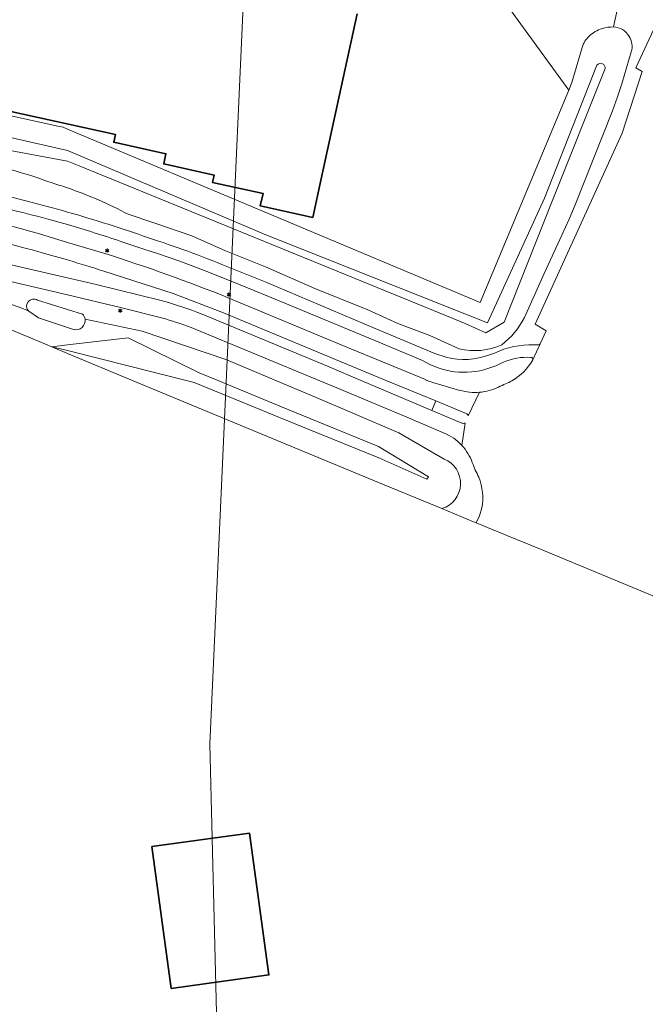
# Model space of a CAD drawing. Header units: metres. Extents: x 140853 to 145288, y 474558 to 480269.
# Tile 165 of 256: x 144988 to 145143, y 477595 to 477840. Entities that reach past the tile are written whole.
import ezdxf
from ezdxf.enums import TextEntityAlignment as Align

# ---------------------------------------------------------------- set-up
doc = ezdxf.new("R2010")
doc.units = ezdxf.units.M
doc.header["$MEASUREMENT"] = 0
for name, color, linetype, lineweight in [('B-WE-GR-BEPLANTING_CULTUUR_BOSPLANTSOEN-G', 90, 'GR-PLANTSOEN', 18), ('B-WE-GR-GRAS_KRUIDENRIJK-G', 80, 'Continuous', 18), ('B-WE-IE-TERREINAFSCHEIDING_KUNSTMATIG_HEKWERK-G', 20, 'IE-TERREINAFSCHEIDING-KUNSTMATIG', 18), ('B-WE-KL-ET_LS_OV_LICHTMAST-S', 190, 'Continuous', 18), ('B-WE-OG-BEBOUWING-G', 7, 'Continuous', 35), ('B-WE-OG-HULPLIJN-G', 50, 'Continuous', 18), ('B-WE-OG-TERREIN_ERF-G', 7, 'Continuous', 18), ('B-WE-OG-WATER_GREPPEL-G', 160, 'Continuous', 18), ('B-WE-VH-VERHARDING_ASFALT-G', 252, 'Continuous', 18)]:
    doc.layers.add(name, color=color, linetype=linetype, lineweight=lineweight)
doc.styles.add('NLCS-ISO', font='txt')
doc.linetypes.add('GR-PLANTSOEN', pattern='A,0,[179,NLCS.shx,S=2,R=0,X=0,Y=0],-4', length=4)
doc.linetypes.add('IE-TERREINAFSCHEIDING-KUNSTMATIG', pattern='A,4,[82,NLCS.shx,S=0.75,R=90,X=0,Y=0],4,-2', length=10)

# ---------------------------------------------------------------- blocks, each defined once
blk = doc.blocks.new('B-SIE-WEG_LICHTMAST-SO')
at = {"ltscale": 0.1}
for p, q in [((-1.1, 0.6), (-2.2, 1.3)), ((0, 1.3), (0, 2.5)), ((1.1, 0.6), (2.2, 1.3)), ((-1.1, -0.6), (-2.2, -1.3)), ((0, -1.3), (0, -2.5)), ((1.1, -0.6), (2.2, -1.3))]:
    blk.add_line(p, q, dxfattribs=at)
at = {"flags": 128}
for points in [[(-1.2, 0.5), (1.2, 0.5)], [(-1.2, -0.5), (1.2, -0.5)]]:
    blk.add_lwpolyline(points, dxfattribs=at)
at = {"ltscale": 0.1}
blk.add_circle((0, 0), 1.27, dxfattribs=at)
at = {"style": 'NLCS-ISO'}
blk.add_attdef('TYPE', text='', height=1.8, dxfattribs=at).set_placement((0, 2.5), align=Align.BOTTOM_CENTER)

msp = doc.modelspace()

# ---------------------------------------------------------------- linework, layer by layer
at = {"layer": 'B-WE-GR-BEPLANTING_CULTUUR_BOSPLANTSOEN-G', "ltscale": 0.2, "flags": 128}
for points in [[(145000, 477888.369), (145042.348, 477889.648), (145086.345, 477874.25), (145124.228, 477822.044), (145124.959, 477823.962), (145127.523, 477832.607), (145127.523, 477832.607, -0.0707512), (145128.229, 477834.184), (145128.229, 477834.184, -0.0580976), (145129.191, 477835.356), (145129.191, 477835.356, -0.1202891), (145132.485, 477837.348), (145132.485, 477837.348, -0.0722979), (145135.319, 477837.719), (145135.319, 477837.719), (145138.595, 477852.955), (145158.721, 477867.988), (145163.206, 477871.337), (145164.174, 477874.157), (145117.306, 477889.939), (145113.594, 477881.276), (145125.769, 477873.416), (145133.664, 477875.952), (145139.37, 477873.577), (145130.518, 477851.084), (145123.33, 477845.922), (145101.175, 477873.499), (145100.436, 477874.944), (145097.17, 477880.688), (145101.52, 477893.173), (145055.712, 477909.11), (145036.863, 477914.011), (145036.543, 477912.268), (145070.6, 477899.127), (145069.123, 477895.626), (145067.825, 477892.547), (145035.765, 477903.719), (145000, 477903.749), (144974.14, 477903.771), (144958.501, 477903.824), (144959.374, 477902.024), (144960.238, 477901.251), (144960.238, 477901.251, -0.3530039), (144963.427, 477894.864), (144963.427, 477894.864, 0.5054892), (144965.547, 477890.46), (144965.547, 477890.46), (144967.821, 477889.028), (144967.797, 477887.827), (145000, 477888.369)], [(145093.865, 477755.849, 0.1630086), (145104.539, 477756.443), (145104.539, 477756.443), (145105.782, 477756.85), (145105.782, 477756.85, -0.117091), (145115.604, 477758.914), (145115.604, 477758.914), (145116.743, 477758.923), (145116.743, 477758.923, 0.291009), (145117.139, 477759.176), (145117.139, 477759.176), (145118.573, 477762.387), (145115.897, 477764.003), (145137.421, 477811.363), (145142.406, 477826.706), (145140.852, 477827.554), (145151.826, 477851.289), (145158.721, 477867.988), (145138.595, 477852.955), (145135.319, 477837.719), (145135.319, 477837.719, -0.2530915), (145139.194, 477835.39), (145139.194, 477835.39, -0.20874), (145139.713, 477831.581), (145139.713, 477831.581), (145137.35, 477823.597), (145136.293, 477820.393), (145135.034, 477816.934), (145125.81, 477793.635), (145124.348, 477790.074), (145122.532, 477786.055), (145118.142, 477776.59), (145113.223, 477765.661), (145113.223, 477765.661, -0.1151478), (145107.604, 477758.948), (145107.604, 477758.948, -0.1721479), (145097.084, 477757.937), (145097.084, 477757.937), (145089.758, 477761.197), (145081.891, 477764.234), (145074.435, 477767.609), (145061.298, 477772.913), (145049.052, 477778.205), (145039.14, 477782.203), (145030.795, 477785.933), (145021.669, 477789.07), (145015.069, 477791.274), (145015.069, 477791.274, 0.0393444), (145000, 477797.813), (145000, 477797.813, 0.0099927), (144996.175, 477799.045), (144996.175, 477799.045, 0.0344405), (144979.794, 477803.819), (144979.794, 477803.819, 0.0095091), (144975.263, 477804.72), (144975.263, 477804.72), (144961.882, 477807.123), (144948.665, 477809.517), (144945.251, 477809.365), (144941.636, 477809.732), (144937.978, 477810.892), (144936.945, 477808.013), (144936.945, 477808.013, 0.1142016), (144951.306, 477802.699), (144951.306, 477802.699), (144961.39, 477800.87), (144961.39, 477800.87, -0.013669), (144979.907, 477797.031), (144979.907, 477797.031, -0.0107625), (145000, 477791.825), (145000, 477791.825, -0.0157596), (145020.061, 477785.447), (145020.061, 477785.447, -0.0211359), (145039.453, 477778.333), (145039.453, 477778.333), (145048.954, 477774.518), (145076.243, 477762.97), (145091.048, 477756.789), (145093.865, 477755.849)], [(144935.362, 477826.806), (144934.676, 477823.038), (144934.929, 477819.323), (144936.089, 477815.087), (144937.978, 477810.892), (144941.636, 477809.732), (144945.251, 477809.365), (144948.665, 477809.517), (144961.882, 477807.123), (144975.263, 477804.72), (144975.263, 477804.72, -0.0095091), (144979.794, 477803.819), (144979.794, 477803.819, -0.0344405), (144996.175, 477799.045), (144996.175, 477799.045, -0.0099927), (145000, 477797.813), (145000, 477797.813, -0.0393444), (145015.069, 477791.274), (145015.069, 477791.274), (145021.669, 477789.07), (145030.795, 477785.933), (145039.14, 477782.203), (145049.052, 477778.205), (145061.298, 477772.913), (145074.435, 477767.609), (145081.891, 477764.234), (145089.758, 477761.197), (145097.084, 477757.937), (145097.084, 477757.937, 0.1721479), (145107.604, 477758.948), (145107.604, 477758.948, 0.1151478), (145113.223, 477765.661), (145113.223, 477765.661), (145118.142, 477776.59), (145122.532, 477786.055), (145124.348, 477790.074), (145125.81, 477793.635), (145135.034, 477816.934), (145136.293, 477820.393), (145137.35, 477823.597), (145139.713, 477831.581), (145139.713, 477831.581, 0.20874), (145139.194, 477835.39), (145139.194, 477835.39, 0.2530915), (145135.319, 477837.719), (145135.319, 477837.719, 0.0722979), (145132.485, 477837.348), (145132.485, 477837.348, 0.1202891), (145129.191, 477835.356), (145129.191, 477835.356, 0.0580976), (145128.229, 477834.184), (145128.229, 477834.184, 0.0707512), (145127.523, 477832.607), (145127.523, 477832.607), (145124.959, 477823.962), (145124.228, 477822.044), (145102.22, 477769.375), (145000, 477812.409), (144998.908, 477812.868), (144997.61, 477813.153), (144935.362, 477826.806)], [(145000, 477807.091), (144942.232, 477820.201), (144941.285, 477815.376), (145000, 477804.439), (145002.895, 477803.279), (145090.697, 477767.404), (145098.551, 477764.212), (145103.683, 477761.884), (145108.223, 477764.52), (145120.078, 477794.566), (145133.226, 477827.394), (145133.226, 477827.394, 0.3386103), (145132.562, 477828.611), (145132.562, 477828.611, 0.3482307), (145131.192, 477828.25), (145131.192, 477828.25), (145118.217, 477795.3), (145104.058, 477764.368), (145052.663, 477784.752), (145049.155, 477786.213), (145000, 477807.091)], [(144996.099, 477758.403), (145000, 477756.78), (145016.301, 477750), (145077.094, 477724.807), (145092.791, 477718.298), (145092.791, 477718.298, 0.708616), (145093.297, 477730.598), (145093.297, 477730.598), (145082.095, 477737.129), (145060.425, 477746.374), (145051.802, 477750), (145039.5, 477755.173), (145018.529, 477762.32), (145004.348, 477765.293), (145004.348, 477765.293, -0.5384839), (145001.519, 477762.692), (145001.519, 477762.692), (145000, 477763.195), (144992.84, 477765.564), (144990.404, 477767.224), (144988.916, 477767.928), (144976.362, 477772.27), (144966.748, 477775.026), (144934.402, 477779.912), (144925.969, 477779.431), (144932.32, 477777.485), (144948.326, 477773.26), (144968.578, 477769.849), (144991.387, 477760.363), (144996.099, 477758.403)]]:
    msp.add_lwpolyline(points, format="xyb", close=True, dxfattribs=at)
for points in [[(145131.192, 477828.25, -0.3482307), (145132.562, 477828.611)], [(145132.562, 477828.611, -0.3386103), (145133.226, 477827.394)]]:
    msp.add_lwpolyline(points, format="xyb", dxfattribs=at)
for points in [[(145000, 477804.439), (144941.285, 477815.376), (144942.232, 477820.201), (145000, 477807.091), (145049.155, 477786.213), (145052.663, 477784.752), (145104.058, 477764.368), (145118.217, 477795.3), (145131.192, 477828.25)], [(145133.226, 477827.394), (145120.078, 477794.566), (145108.223, 477764.52), (145103.683, 477761.884), (145098.551, 477764.212), (145090.697, 477767.404), (145002.895, 477803.279), (145000, 477804.439)]]:
    msp.add_lwpolyline(points, dxfattribs=at)
for points in [[(145037.486, 477750), (145053.045, 477743.556), (145077.081, 477733.707), (145089.417, 477726.147), (145089.026, 477725.587), (145077.187, 477730.901), (145056.622, 477739.277), (145031.378, 477749.587), (145029.744, 477750), (145000, 477757.517), (144996.099, 477758.403), (145000, 477758.868), (145015.048, 477760.662), (145032.667, 477751.996), (145037.486, 477750)], [(144996.099, 477758.403), (145000, 477757.517), (145029.744, 477750), (145031.378, 477749.587), (145056.622, 477739.277), (145077.187, 477730.901), (145089.026, 477725.587), (145089.417, 477726.147), (145077.081, 477733.707), (145053.045, 477743.556), (145037.486, 477750), (145032.667, 477751.996), (145015.048, 477760.662), (145000, 477758.868), (144996.099, 477758.403)]]:
    msp.add_lwpolyline(points, close=True, dxfattribs=at)
at = {"layer": 'B-WE-GR-GRAS_KRUIDENRIJK-G', "ltscale": 0.2, "flags": 128}
for points in [[(144978.654, 477790.095, -0.0167095), (144993.065, 477786.398), (144993.065, 477786.398), (145000, 477784.319), (145009.245, 477781.547), (145009.245, 477781.547, -0.0192273), (145039.782, 477770.594), (145039.782, 477770.594), (145068.793, 477758.487), (145088.7, 477750.322), (145088.684, 477750.216), (145089.308, 477750), (145090.51, 477749.572), (145097.25, 477747.625), (145097.25, 477747.625, 0.0927118), (145102.093, 477747.14), (145102.093, 477747.14, 0.0927605), (145106.784, 477748.439), (145106.784, 477748.439, -0.016004), (145108.576, 477749.234), (145108.576, 477749.234, 0.0310715), (145110.124, 477750), (145110.124, 477750, 0.1324369), (145115.303, 477755.158), (145115.303, 477755.158, 0.5174677), (145114.817, 477755.795), (145114.817, 477755.795, 0.1147893), (145108.065, 477754.648), (145108.065, 477754.648, -0.2112315), (145091.813, 477753.177), (145091.813, 477753.177), (145089.989, 477753.94), (145087.967, 477755.031), (145077.144, 477759.579), (145051.497, 477770.234), (145042.822, 477773.766), (145034.344, 477777.138), (145027.574, 477779.724), (145022.587, 477781.458), (145018.93, 477782.621), (145013.191, 477784.566), (145013.191, 477784.566, 0.010383), (145000, 477788.719), (145000, 477788.719), (144994.919, 477790.16), (144994.919, 477790.16, 0.0041016), (144975.637, 477794.951)], [(144986.037, 477778.775), (145000, 477775.519), (145007.105, 477773.862), (145023.199, 477769.894), (145023.199, 477769.894, -0.0300896), (145033.335, 477766.503), (145033.335, 477766.503), (145064.425, 477753.638), (145072.919, 477750), (145090.242, 477742.642), (145091.283, 477744.998), (145091.283, 477744.998), (145079.119, 477750), (145067.388, 477754.836), (145038.682, 477766.822), (145026.202, 477771.595), (145008.999, 477777.183), (145008.999, 477777.183, 0.0055447), (145000, 477779.949), (145000, 477779.949, 0.0205568), (144966.093, 477788.458)], [(144976.362, 477772.27), (144988.916, 477767.928), (144990.404, 477767.224), (144990.404, 477767.224, -0.9085819), (144992.612, 477769.96), (144992.612, 477769.96), (145000, 477767.684), (145003.718, 477766.538), (145003.718, 477766.538, -0.1560923), (145004.348, 477765.293), (145004.348, 477765.293), (145018.529, 477762.32), (145039.5, 477755.173), (145051.802, 477750), (145060.425, 477746.374), (145082.095, 477737.129), (145093.297, 477730.598), (145093.297, 477730.598, -0.708616), (145092.791, 477718.298), (145092.791, 477718.298), (145100.594, 477715.062), (145101.27, 477714.781), (145102.075, 477716.501), (145102.666, 477718.464), (145102.666, 477718.464, 0.1393502), (145101.917, 477726.092), (145101.917, 477726.092, -0.0309757), (145100.311, 477729.697), (145100.311, 477729.697, 0.1013639), (145097.73, 477733.971), (145097.73, 477733.971, 0.1090124), (145093.339, 477737.03), (145093.339, 477737.03), (145085.048, 477740.557), (145066.783, 477748.217), (145062.49, 477750), (145062.49, 477750), (145030.655, 477763.177), (145030.655, 477763.177, 0.0237203), (145023.333, 477765.579), (145023.333, 477765.579), (145013.152, 477768.201), (145000, 477771.3), (144984.51, 477774.95)]]:
    msp.add_lwpolyline(points, format="xyb", dxfattribs=at)
at = {"layer": 'B-WE-IE-TERREINAFSCHEIDING_KUNSTMATIG_HEKWERK-G', "ltscale": 0.2, "flags": 128}
for points in [[(145124.228, 477822.044), (145086.345, 477874.25), (145042.348, 477889.648), (145000, 477888.369)], [(144997.61, 477813.153), (144935.362, 477826.806)], [(145000, 477812.409), (145102.22, 477769.375), (145124.228, 477822.044)], [(145000, 477812.409), (144998.908, 477812.868), (144997.61, 477813.153)], [(144968.578, 477769.849), (144991.387, 477760.363)], [(144991.387, 477760.363), (144996.099, 477758.403)], [(144996.099, 477758.403), (145000, 477756.78)], [(145000, 477756.78), (145016.301, 477750)], [(145077.094, 477724.807), (145016.301, 477750)]]:
    msp.add_lwpolyline(points, dxfattribs=at)
at = {"layer": 'B-WE-OG-BEBOUWING-G', "ltscale": 0.2, "flags": 128}
msp.add_lwpolyline([(144942.741, 477856.107), (144936.504, 477827.53), (144961.874, 477822.07), (145011.88, 477811.079), (145011.454, 477809.129), (145024.398, 477806.302), (145023.839, 477803.743), (145036.345, 477801.012), (145035.948, 477799.194), (145048.453, 477796.463), (145047.772, 477793.347), (145060.776, 477790.507), (145062.862, 477800.058), (145071.791, 477840.944)], dxfattribs=at)
msp.add_lwpolyline([(145020.887, 477634.529), (145025.72, 477599.341), (145049.895, 477602.675), (145045.062, 477637.863), (145020.887, 477634.529)], close=True, dxfattribs=at)
at = {"layer": 'B-WE-OG-HULPLIJN-G'}
msp.add_lwpolyline([(141484.938, 478467.493), (142922.898, 478740.923), (143043.789, 479141.528), (143928.198, 479351.369), (144042.725, 479840.999), (144698.079, 479872.794), (144672.627, 478988.916), (144742.617, 478639.181), (145060.75, 478225.858), (145035.298, 477659.922), (145054.388, 476896.862), (144768.066, 476833.275), (144755.342, 477825.251), (143616.428, 477755.303), (142541.14, 475313.514), (141510.39, 476108.367), (141014.104, 476776.044), (140988.652, 477462.798), (141421.313, 477755.303), (141484.938, 478467.493)], close=True, dxfattribs=at)
at = {"layer": 'B-WE-OG-TERREIN_ERF-G', "ltscale": 0.2, "flags": 128}
for points in [[(145124.228, 477822.044), (145086.345, 477874.25), (145042.348, 477889.648), (145000, 477888.369), (144967.797, 477887.827), (144967.656, 477887.825), (144966.137, 477888.074), (144960.196, 477889.048), (144954.369, 477890.019), (144949.451, 477890.85), (144941.839, 477856.528), (144935.362, 477826.806), (144997.61, 477813.153), (144998.908, 477812.868), (145000, 477812.409), (145102.22, 477769.375), (145124.228, 477822.044)], [(145020.887, 477634.529), (145045.062, 477637.863), (145049.895, 477602.675), (145025.72, 477599.341), (145020.887, 477634.529)]]:
    msp.add_lwpolyline(points, close=True, dxfattribs=at)
for points in [[(145071.791, 477840.944), (145062.862, 477800.058), (145062.862, 477800.058), (145060.776, 477790.507), (145047.772, 477793.347), (145048.453, 477796.463), (145035.948, 477799.194), (145036.345, 477801.012), (145023.839, 477803.743), (145024.398, 477806.302), (145011.454, 477809.129), (145011.88, 477811.079), (144961.874, 477822.07), (144936.504, 477827.53), (144942.741, 477856.107)], [(145287.836, 477637.306), (145117.248, 477708.215), (145108.828, 477711.635), (145108.828, 477711.635), (145108.322, 477711.845), (145101.27, 477714.781), (145100.594, 477715.062), (145092.791, 477718.298), (145077.094, 477724.807), (145016.301, 477750), (145000, 477756.78), (144996.099, 477758.403), (144991.387, 477760.363), (144968.578, 477769.849)]]:
    msp.add_lwpolyline(points, dxfattribs=at)
at = {"layer": 'B-WE-OG-WATER_GREPPEL-G', "ltscale": 0.2, "flags": 128}
msp.add_lwpolyline([(145000, 477767.684), (144992.612, 477769.96), (144992.612, 477769.96, 0.9085819), (144990.404, 477767.224), (144990.404, 477767.224), (144992.84, 477765.564), (145000, 477763.195), (145001.519, 477762.692), (145001.519, 477762.692, 0.5384839), (145004.348, 477765.293), (145004.348, 477765.293, 0.1560923), (145003.718, 477766.538), (145003.718, 477766.538), (145000, 477767.684)], format="xyb", close=True, dxfattribs=at)
at = {"layer": 'B-WE-VH-VERHARDING_ASFALT-G', "ltscale": 0.2, "flags": 128}
for points in [[(144975.637, 477794.951, -0.0041016), (144994.919, 477790.16), (144994.919, 477790.16), (145000, 477788.719), (145000, 477788.719, -0.010383), (145013.191, 477784.566), (145013.191, 477784.566), (145018.93, 477782.621), (145022.587, 477781.458), (145027.574, 477779.724), (145034.344, 477777.138), (145042.822, 477773.766), (145051.497, 477770.234), (145077.144, 477759.579), (145087.967, 477755.031), (145089.989, 477753.94), (145091.813, 477753.177), (145091.813, 477753.177, 0.2112315), (145108.065, 477754.648), (145108.065, 477754.648, -0.1147893), (145114.817, 477755.795), (145114.817, 477755.795, -0.5174677), (145115.303, 477755.158), (145115.303, 477755.158), (145117.139, 477759.176), (145117.139, 477759.176, -0.291009), (145116.743, 477758.923), (145116.743, 477758.923), (145115.604, 477758.914), (145115.604, 477758.914, 0.117091), (145105.782, 477756.85), (145105.782, 477756.85), (145104.539, 477756.443), (145104.539, 477756.443, -0.1630086), (145093.865, 477755.849), (145093.865, 477755.849), (145091.048, 477756.789), (145076.243, 477762.97), (145048.954, 477774.518), (145039.453, 477778.333), (145039.453, 477778.333, 0.0211359), (145020.061, 477785.447), (145020.061, 477785.447, 0.0157596), (145000, 477791.825), (145000, 477791.825, 0.0107625), (144979.907, 477797.031)], [(144966.093, 477788.458, -0.0205568), (145000, 477779.949), (145000, 477779.949, -0.0055447), (145008.999, 477777.183), (145008.999, 477777.183), (145026.202, 477771.595), (145038.682, 477766.822), (145067.388, 477754.836), (145079.119, 477750), (145091.283, 477744.998), (145098.752, 477741.898), (145098.752, 477741.898, -0.1957025), (145099.301, 477741.333), (145099.301, 477741.333), (145102.093, 477747.14), (145102.093, 477747.14, -0.0927118), (145097.25, 477747.625), (145097.25, 477747.625), (145090.51, 477749.572), (145089.308, 477750), (145088.684, 477750.216), (145088.7, 477750.322), (145068.793, 477758.487), (145039.782, 477770.594), (145039.782, 477770.594, 0.0192273), (145009.245, 477781.547), (145009.245, 477781.547), (145000, 477784.319), (144993.065, 477786.398), (144993.065, 477786.398, 0.0167095), (144978.654, 477790.095)], [(144984.51, 477774.95), (145000, 477771.3), (145013.152, 477768.201), (145023.333, 477765.579), (145023.333, 477765.579, -0.0237203), (145030.655, 477763.177), (145030.655, 477763.177), (145062.49, 477750), (145066.783, 477748.217), (145085.048, 477740.557), (145093.339, 477737.03), (145093.339, 477737.03, -0.1090124), (145097.73, 477733.971), (145097.73, 477733.971), (145098.502, 477739.511), (145098.502, 477739.511, -0.1891281), (145097.73, 477739.517), (145097.73, 477739.517), (145090.242, 477742.642), (145072.919, 477750), (145064.425, 477753.638), (145033.335, 477766.503), (145033.335, 477766.503, 0.0300896), (145023.199, 477769.894), (145023.199, 477769.894), (145007.105, 477773.862), (145000, 477775.519), (144986.037, 477778.775)]]:
    msp.add_lwpolyline(points, format="xyb", dxfattribs=at)

# ---------------------------------------------------------------- block references
at = {"layer": 'B-WE-KL-ET_LS_OV_LICHTMAST-S', "xscale": 0.2, "yscale": 0.2, "zscale": 0.2}
for p in [(145009.847, 477782.263), (145040.019, 477771.355), (145013.07, 477767.368)]:
    msp.add_blockref('B-SIE-WEG_LICHTMAST-SO', p, dxfattribs=at)

doc.saveas('drawing.dxf')
